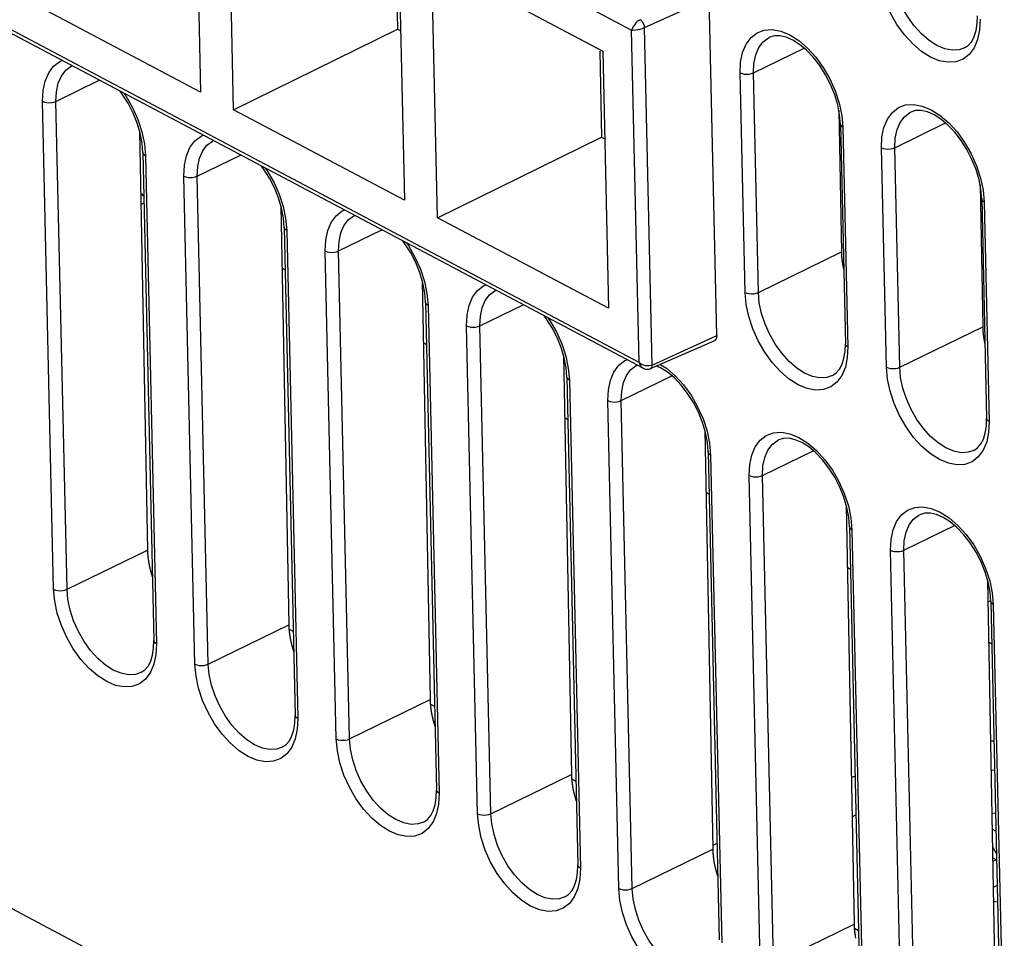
# Model space of a CAD drawing. Extents: x -840 to -217, y -121 to 557.
# Tile 73 of 145: x -384 to -363, y 387 to 406. Entities that reach past the tile are written whole.
import ezdxf

# ---------------------------------------------------------------- set-up
doc = ezdxf.new("R2010")
doc.units = 0
doc.header["$LTSCALE"] = 23.1
doc.layers.add('R912005577_AM_0', color=7, linetype='CONTINUOUS')

msp = doc.modelspace()

# ---------------------------------------------------------------- linework, layer by layer
at = {"layer": 'R912005577_AM_0', "color": 7}
for p, q in [((-406.263, 424.461), (-371.13, 405.862)), ((-370.971, 398.82), (-406.104, 417.418)), ((-370.884, 398.697), (-406.085, 417.331)), ((-380.385, 409.991), (-380.263, 404.544)), ((-379.563, 404.174), (-379.686, 409.621)), ((-376.122, 407.702), (-376.088, 405.882)), ((-376.064, 407.703), (-375.941, 402.257)), ((-375.365, 407.333), (-371.742, 405.416)), ((-375.241, 401.886), (-375.365, 407.333)), ((-380.263, 404.544), (-383.884, 406.461)), ((-370.854, 405.913), (-369.487, 406.537)), ((-369.326, 399.386), (-369.487, 406.537)), ((-363.804, 405.997), (-363.798, 406.16)), ((-363.745, 406.093), (-363.756, 405.864)), ((-379.563, 404.174), (-376.088, 405.882)), ((-376.088, 405.882), (-376.022, 405.847)), ((-370.971, 398.82), (-371.13, 405.862)), ((-370.692, 398.762), (-370.854, 405.913)), ((-363.756, 405.864), (-363.798, 405.663)), ((-371.8, 405.415), (-371.766, 403.594)), ((-371.742, 405.416), (-371.62, 399.969)), ((-368.547, 404.954), (-367.474, 405.478)), ((-364.073, 405.483), (-363.991, 405.539)), ((-383.327, 404.35), (-382.41, 404.798)), ((-368.724, 400.302), (-368.829, 404.954)), ((-368.442, 400.301), (-368.547, 404.954)), ((-383.376, 394.012), (-383.609, 404.351)), ((-383.093, 394.012), (-383.327, 404.35)), ((-375.941, 402.257), (-379.563, 404.174)), ((-366.721, 404.067), (-366.762, 404.276)), ((-366.74, 404.166), (-366.684, 401.16)), ((-366.728, 404.309), (-366.675, 404.054)), ((-366.705, 403.869), (-366.721, 404.067)), ((-366.675, 404.054), (-366.652, 403.802)), ((-366.705, 403.869), (-366.6, 399.216)), ((-366.652, 403.802), (-366.547, 399.149)), ((-365.552, 403.369), (-364.479, 403.893)), ((-381.555, 403.719), (-381.388, 394.844)), ((-381.501, 403.463), (-381.541, 403.673)), ((-381.508, 403.705), (-381.454, 403.451)), ((-375.241, 401.886), (-371.766, 403.594)), ((-371.766, 403.594), (-371.7, 403.559)), ((-381.485, 403.265), (-381.501, 403.463)), ((-381.454, 403.451), (-381.431, 403.198)), ((-365.73, 398.717), (-365.835, 403.369)), ((-365.447, 398.716), (-365.552, 403.369)), ((-381.485, 403.265), (-381.251, 392.926)), ((-381.431, 403.198), (-381.198, 392.859)), ((-380.332, 402.765), (-379.415, 403.213)), ((-380.381, 392.427), (-380.615, 402.766)), ((-380.099, 392.426), (-380.332, 402.765)), ((-363.727, 402.481), (-363.767, 402.691)), ((-363.734, 402.724), (-363.68, 402.469)), ((-363.746, 402.58), (-363.689, 399.575)), ((-363.711, 402.283), (-363.727, 402.481)), ((-381.465, 402.366), (-381.53, 402.401)), ((-381.53, 402.401), (-381.465, 402.366)), ((-381.465, 402.366), (-381.53, 402.401)), ((-381.464, 402.339), (-381.53, 402.374)), ((-363.711, 402.283), (-363.606, 397.631)), ((-363.68, 402.469), (-363.657, 402.216)), ((-381.526, 402.166), (-381.461, 402.197)), ((-378.56, 402.134), (-378.393, 393.259)), ((-378.507, 401.878), (-378.547, 402.088)), ((-378.514, 402.12), (-378.46, 401.865)), ((-363.657, 402.216), (-363.552, 397.564)), ((-378.49, 401.68), (-378.507, 401.878)), ((-378.46, 401.865), (-378.437, 401.613)), ((-371.62, 399.969), (-375.241, 401.886)), ((-378.49, 401.68), (-378.257, 391.341)), ((-378.437, 401.613), (-378.203, 391.274)), ((-377.338, 401.18), (-376.421, 401.628)), ((-377.387, 390.842), (-377.62, 401.181)), ((-377.104, 390.841), (-377.338, 401.18)), ((-368.442, 400.301), (-366.684, 401.16)), ((-378.47, 400.781), (-378.536, 400.816)), ((-378.536, 400.816), (-378.47, 400.781)), ((-378.47, 400.781), (-378.536, 400.816)), ((-375.566, 400.548), (-375.399, 391.674)), ((-375.512, 400.293), (-375.552, 400.502)), ((-375.519, 400.535), (-375.465, 400.28)), ((-375.496, 400.095), (-375.512, 400.293)), ((-375.465, 400.28), (-375.442, 400.028)), ((-375.496, 400.095), (-375.263, 389.756)), ((-375.442, 400.028), (-375.209, 389.689)), ((-374.343, 399.595), (-373.426, 400.042)), ((-374.392, 389.256), (-374.626, 399.595)), ((-374.11, 389.256), (-374.343, 399.595)), ((-365.447, 398.716), (-363.689, 399.575)), ((-370.692, 398.762), (-369.326, 399.386)), ((-375.476, 399.196), (-375.541, 399.231)), ((-375.541, 399.231), (-375.476, 399.196)), ((-375.476, 399.196), (-375.541, 399.231)), ((-370.727, 398.688), (-369.377, 399.277)), ((-366.606, 399.053), (-366.6, 399.216)), ((-366.547, 399.149), (-366.558, 398.92)), ((-372.572, 398.963), (-372.404, 390.089)), ((-372.525, 398.95), (-372.471, 398.695)), ((-372.518, 398.707), (-372.558, 398.917)), ((-370.945, 398.798), (-370.971, 398.82)), ((-370.695, 398.734), (-370.692, 398.762)), ((-370.521, 398.778), (-370.388, 398.694)), ((-366.558, 398.92), (-366.6, 398.719)), ((-372.501, 398.509), (-372.518, 398.707)), ((-372.471, 398.695), (-372.448, 398.442)), ((-371.349, 398.01), (-370.276, 398.533)), ((-370.388, 398.694), (-370.203, 398.535)), ((-366.875, 398.539), (-366.793, 398.595)), ((-372.501, 398.509), (-372.268, 388.171)), ((-372.448, 398.442), (-372.215, 388.104)), ((-371.398, 387.671), (-371.631, 398.01)), ((-371.115, 387.671), (-371.349, 398.01)), ((-372.481, 397.611), (-372.547, 397.645)), ((-372.547, 397.645), (-372.481, 397.611)), ((-372.481, 397.611), (-372.547, 397.645)), ((-363.611, 397.467), (-363.606, 397.631)), ((-363.552, 397.564), (-363.563, 397.335)), ((-369.577, 397.378), (-369.41, 388.503)), ((-369.523, 397.122), (-369.563, 397.332)), ((-369.53, 397.365), (-369.476, 397.11)), ((-363.563, 397.335), (-363.605, 397.134)), ((-369.507, 396.924), (-369.523, 397.122)), ((-369.476, 397.11), (-369.454, 396.857)), ((-369.507, 396.924), (-369.274, 386.585)), ((-369.454, 396.857), (-369.22, 386.518)), ((-368.354, 396.424), (-367.281, 396.948)), ((-363.88, 396.954), (-363.799, 397.01)), ((-368.404, 386.086), (-368.637, 396.425)), ((-368.121, 386.086), (-368.354, 396.424)), ((-369.487, 396.025), (-369.552, 396.06)), ((-369.552, 396.06), (-369.487, 396.026)), ((-369.487, 396.026), (-369.552, 396.06)), ((-366.583, 395.793), (-366.416, 386.918)), ((-366.529, 395.537), (-366.569, 395.747)), ((-366.536, 395.779), (-366.482, 395.524)), ((-366.513, 395.339), (-366.529, 395.537)), ((-366.482, 395.524), (-366.459, 395.272)), ((-366.513, 395.339), (-366.279, 385)), ((-366.459, 395.272), (-366.226, 384.933)), ((-365.36, 394.839), (-364.287, 395.363)), ((-383.093, 394.012), (-381.388, 394.844)), ((-365.409, 384.501), (-365.642, 394.84)), ((-365.126, 384.5), (-365.36, 394.839)), ((-366.492, 394.44), (-366.558, 394.475)), ((-366.558, 394.475), (-366.492, 394.44)), ((-366.492, 394.44), (-366.558, 394.475)), ((-363.588, 394.208), (-363.421, 385.333)), ((-363.534, 393.952), (-363.575, 394.162)), ((-363.541, 394.194), (-363.488, 393.939)), ((-363.518, 393.754), (-363.534, 393.952)), ((-363.488, 393.939), (-363.465, 393.687)), ((-363.524, 393.766), (-363.579, 393.739)), ((-363.518, 393.754), (-363.285, 383.415)), ((-363.465, 393.687), (-363.231, 383.348)), ((-380.099, 392.426), (-378.393, 393.259)), ((-378.385, 393.165), (-378.297, 393.119)), ((-381.257, 392.763), (-381.251, 392.926)), ((-363.498, 392.855), (-363.563, 392.89)), ((-363.563, 392.89), (-363.498, 392.855)), ((-363.498, 392.855), (-363.563, 392.89)), ((-381.198, 392.859), (-381.209, 392.63)), ((-381.209, 392.63), (-381.251, 392.429)), ((-381.526, 392.249), (-381.444, 392.305)), ((-377.104, 390.841), (-375.399, 391.674)), ((-375.391, 391.58), (-375.303, 391.533)), ((-378.262, 391.178), (-378.257, 391.341)), ((-378.203, 391.274), (-378.214, 391.045)), ((-378.214, 391.045), (-378.257, 390.844)), ((-363.451, 390.796), (-363.524, 390.791)), ((-378.532, 390.664), (-378.45, 390.72)), ((-363.512, 390.181), (-363.438, 390.186)), ((-374.11, 389.256), (-372.404, 390.089)), ((-372.396, 389.995), (-372.308, 389.948)), ((-366.393, 390.055), (-366.474, 390.016)), ((-375.268, 389.592), (-375.263, 389.756)), ((-375.209, 389.689), (-375.22, 389.46)), ((-375.22, 389.46), (-375.262, 389.259)), ((-375.537, 389.079), (-375.455, 389.134)), ((-366.458, 389.192), (-366.375, 389.233)), ((-363.495, 389.264), (-363.417, 389.277)), ((-363.408, 388.884), (-363.489, 388.926)), ((-371.115, 387.671), (-369.41, 388.503)), ((-369.32, 388.626), (-369.411, 388.581)), ((-363.398, 388.417), (-363.482, 388.564)), ((-363.477, 388.324), (-363.396, 388.281)), ((-372.274, 388.007), (-372.268, 388.171)), ((-372.215, 388.104), (-372.225, 387.874)), ((-363.396, 388.281), (-363.476, 388.242)), ((-372.225, 387.874), (-372.268, 387.673)), ((-363.382, 387.734), (-363.466, 387.693)), ((-372.543, 387.494), (-372.461, 387.549)), ((-384.264, 387.247), (-372.662, 381.105)), ((-363.46, 387.404), (-363.375, 387.391)), ((-368.121, 386.086), (-366.416, 386.918)), ((-366.319, 386.778), (-366.407, 386.824))]:
    msp.add_line(p, q, dxfattribs=at)
for points in [[(-363.798, 405.663), (-363.873, 405.487), (-363.976, 405.346), (-364.106, 405.246), (-364.258, 405.189), (-364.427, 405.178), (-364.609, 405.211), (-364.798, 405.289), (-364.988, 405.409), (-365.173, 405.568), (-365.348, 405.76), (-365.507, 405.981), (-365.646, 406.222), (-365.76, 406.478), (-365.846, 406.739), (-365.9, 406.994), (-365.923, 407.246)], [(-364.073, 405.483), (-364.187, 405.445), (-364.336, 405.435), (-364.495, 405.466), (-364.66, 405.535), (-364.826, 405.641), (-364.987, 405.78), (-365.14, 405.949), (-365.279, 406.142), (-365.4, 406.352), (-365.499, 406.575), (-365.573, 406.803), (-365.621, 407.029), (-365.64, 407.246)], [(-370.949, 406.081), (-370.979, 406.063), (-371.008, 406.039), (-371.037, 406.012), (-371.062, 405.982), (-371.085, 405.951), (-371.104, 405.919), (-371.119, 405.89), (-371.13, 405.862)], [(-370.854, 405.913), (-370.858, 405.946), (-370.868, 405.979), (-370.883, 406.011), (-370.903, 406.04), (-370.925, 406.064), (-370.949, 406.081)], [(-371.13, 405.862), (-371.093, 405.862), (-371.049, 405.865), (-370.999, 405.871), (-370.947, 405.882), (-370.898, 405.896), (-370.854, 405.913)], [(-368.829, 404.954), (-368.819, 405.184), (-368.776, 405.385), (-368.702, 405.561), (-368.598, 405.702), (-368.468, 405.802), (-368.317, 405.859), (-368.147, 405.87), (-367.965, 405.837), (-367.776, 405.758)], [(-363.991, 405.539), (-363.922, 405.62), (-363.867, 405.724), (-363.827, 405.85), (-363.804, 405.997)], [(-368.547, 404.954), (-368.537, 405.156), (-368.499, 405.336), (-368.433, 405.489), (-368.341, 405.611), (-368.227, 405.698), (-368.208, 405.708)], [(-366.762, 404.276), (-366.825, 404.492), (-366.912, 404.707), (-367.018, 404.914), (-367.141, 405.108), (-367.277, 405.283), (-367.421, 405.434), (-367.568, 405.556), (-367.714, 405.649), (-367.854, 405.71), (-367.985, 405.74), (-368.104, 405.739), (-368.208, 405.708)], [(-367.776, 405.758), (-367.587, 405.639), (-367.401, 405.48), (-367.226, 405.288), (-367.067, 405.067), (-366.928, 404.826), (-366.814, 404.57), (-366.728, 404.309)], [(-383.609, 404.351), (-383.598, 404.58), (-383.556, 404.781), (-383.481, 404.957), (-383.378, 405.099), (-383.248, 405.198), (-383.2, 405.216)], [(-383.327, 404.35), (-383.317, 404.552), (-383.278, 404.733), (-383.212, 404.886), (-383.121, 405.008), (-383.007, 405.094), (-382.988, 405.104)], [(-368.829, 404.954), (-368.789, 404.938), (-368.742, 404.928), (-368.69, 404.924), (-368.638, 404.928), (-368.589, 404.938), (-368.547, 404.954)], [(-381.541, 403.673), (-381.605, 403.888), (-381.691, 404.103), (-381.798, 404.311), (-381.921, 404.505), (-381.966, 404.563)], [(-381.889, 404.523), (-381.847, 404.464), (-381.708, 404.222), (-381.594, 403.967), (-381.508, 403.705)], [(-383.609, 404.351), (-383.569, 404.335), (-383.521, 404.324), (-383.47, 404.321), (-383.418, 404.324), (-383.369, 404.334), (-383.327, 404.35)], [(-365.835, 403.369), (-365.824, 403.598), (-365.782, 403.799), (-365.707, 403.975), (-365.604, 404.117), (-365.474, 404.217), (-365.322, 404.274), (-365.152, 404.285), (-364.971, 404.252), (-364.782, 404.173)], [(-363.767, 402.691), (-363.831, 402.907), (-363.917, 403.122), (-364.024, 403.329), (-364.147, 403.523), (-364.282, 403.698), (-364.427, 403.849), (-364.574, 403.971), (-364.72, 404.064), (-364.859, 404.125), (-364.99, 404.155), (-365.11, 404.154), (-365.214, 404.122)], [(-364.782, 404.173), (-364.592, 404.054), (-364.407, 403.895), (-364.232, 403.703), (-364.073, 403.482), (-363.934, 403.241), (-363.82, 402.985), (-363.734, 402.724)], [(-365.552, 403.369), (-365.543, 403.57), (-365.504, 403.751), (-365.438, 403.904), (-365.347, 404.026), (-365.233, 404.113), (-365.214, 404.122)], [(-366.652, 403.802), (-366.682, 403.823), (-366.7, 403.847), (-366.705, 403.869)], [(-380.615, 402.766), (-380.604, 402.995), (-380.562, 403.196), (-380.487, 403.372), (-380.383, 403.514), (-380.253, 403.613), (-380.206, 403.631)], [(-380.332, 402.765), (-380.322, 402.967), (-380.284, 403.147), (-380.218, 403.301), (-380.127, 403.423), (-380.013, 403.509), (-379.994, 403.519)], [(-365.835, 403.369), (-365.795, 403.353), (-365.747, 403.343), (-365.696, 403.339), (-365.644, 403.343), (-365.595, 403.353), (-365.552, 403.369)], [(-381.431, 403.198), (-381.462, 403.219), (-381.48, 403.244), (-381.485, 403.265)], [(-378.547, 402.088), (-378.611, 402.303), (-378.697, 402.518), (-378.803, 402.726), (-378.926, 402.92), (-378.972, 402.978)], [(-378.895, 402.937), (-378.852, 402.878), (-378.713, 402.637), (-378.6, 402.381), (-378.514, 402.12)], [(-380.615, 402.766), (-380.574, 402.75), (-380.527, 402.739), (-380.476, 402.736), (-380.424, 402.739), (-380.375, 402.749), (-380.332, 402.765)], [(-363.657, 402.216), (-363.688, 402.237), (-363.706, 402.262), (-363.711, 402.283)], [(-377.62, 401.181), (-377.609, 401.41), (-377.567, 401.611), (-377.492, 401.787), (-377.389, 401.928), (-377.259, 402.028), (-377.211, 402.046)], [(-377.338, 401.18), (-377.328, 401.382), (-377.289, 401.562), (-377.224, 401.716), (-377.132, 401.837), (-377.018, 401.924), (-376.999, 401.934)], [(-378.437, 401.613), (-378.467, 401.634), (-378.485, 401.658), (-378.49, 401.68)], [(-375.552, 400.502), (-375.616, 400.718), (-375.703, 400.933), (-375.809, 401.14), (-375.932, 401.334), (-375.977, 401.393)], [(-375.901, 401.352), (-375.858, 401.293), (-375.719, 401.052), (-375.605, 400.796), (-375.519, 400.535)], [(-377.62, 401.181), (-377.58, 401.164), (-377.533, 401.154), (-377.481, 401.151), (-377.429, 401.154), (-377.38, 401.164), (-377.338, 401.18)], [(-374.626, 399.595), (-374.615, 399.824), (-374.573, 400.026), (-374.498, 400.201), (-374.394, 400.343), (-374.264, 400.443), (-374.217, 400.461)], [(-374.343, 399.595), (-374.333, 399.797), (-374.295, 399.977), (-374.229, 400.13), (-374.138, 400.252), (-374.024, 400.339), (-374.005, 400.348)], [(-368.724, 400.302), (-368.684, 400.286), (-368.637, 400.276), (-368.585, 400.272), (-368.533, 400.275), (-368.484, 400.285), (-368.442, 400.301)], [(-366.6, 398.719), (-366.675, 398.543), (-366.778, 398.401), (-366.908, 398.302), (-367.06, 398.244), (-367.229, 398.233), (-367.411, 398.266), (-367.6, 398.345), (-367.79, 398.465), (-367.975, 398.624), (-368.15, 398.816), (-368.309, 399.036), (-368.448, 399.278), (-368.562, 399.533), (-368.648, 399.795), (-368.702, 400.049), (-368.724, 400.302)], [(-366.875, 398.539), (-366.989, 398.5), (-367.138, 398.491), (-367.297, 398.522), (-367.462, 398.591), (-367.628, 398.697), (-367.789, 398.836), (-367.942, 399.005), (-368.081, 399.197), (-368.201, 399.408), (-368.301, 399.631), (-368.375, 399.858), (-368.423, 400.084), (-368.442, 400.301)], [(-375.442, 400.028), (-375.473, 400.049), (-375.491, 400.073), (-375.496, 400.095)], [(-372.558, 398.917), (-372.622, 399.133), (-372.708, 399.348), (-372.814, 399.555), (-372.937, 399.749), (-372.983, 399.807)], [(-372.906, 399.767), (-372.864, 399.708), (-372.724, 399.467), (-372.611, 399.211), (-372.525, 398.95)], [(-374.626, 399.595), (-374.586, 399.579), (-374.538, 399.569), (-374.487, 399.565), (-374.435, 399.569), (-374.386, 399.579), (-374.343, 399.595)], [(-369.326, 399.386), (-369.33, 399.343), (-369.342, 399.309), (-369.363, 399.285), (-369.377, 399.277)], [(-366.547, 399.149), (-366.577, 399.17), (-366.595, 399.195), (-366.6, 399.216)], [(-366.793, 398.595), (-366.724, 398.676), (-366.669, 398.78), (-366.629, 398.906), (-366.606, 399.053)], [(-371.631, 398.01), (-371.621, 398.239), (-371.578, 398.44), (-371.503, 398.616), (-371.4, 398.758)], [(-371.4, 398.758), (-371.27, 398.858), (-371.222, 398.876)], [(-371.349, 398.01), (-371.339, 398.211), (-371.301, 398.392), (-371.235, 398.545), (-371.143, 398.667), (-371.029, 398.753), (-371.01, 398.763)], [(-370.971, 398.82), (-370.959, 398.787), (-370.944, 398.756), (-370.923, 398.728), (-370.898, 398.705), (-370.884, 398.697)], [(-370.692, 398.762), (-370.722, 398.752), (-370.758, 398.746), (-370.797, 398.745), (-370.838, 398.75), (-370.878, 398.762), (-370.915, 398.778), (-370.945, 398.798)], [(-370.727, 398.688), (-370.718, 398.693), (-370.703, 398.71), (-370.695, 398.734)], [(-370.223, 398.489), (-370.37, 398.612), (-370.516, 398.704), (-370.602, 398.742)], [(-370.884, 398.697), (-370.867, 398.689), (-370.832, 398.678), (-370.798, 398.674), (-370.765, 398.677), (-370.735, 398.685), (-370.727, 398.688)], [(-370.203, 398.535), (-370.028, 398.343), (-369.869, 398.123), (-369.73, 397.881), (-369.616, 397.626), (-369.53, 397.365)], [(-365.73, 398.717), (-365.69, 398.701), (-365.642, 398.69), (-365.591, 398.687), (-365.539, 398.69), (-365.49, 398.7), (-365.447, 398.716)], [(-363.605, 397.134), (-363.68, 396.958), (-363.784, 396.816), (-363.914, 396.716), (-364.065, 396.659), (-364.235, 396.648), (-364.417, 396.681), (-364.605, 396.76), (-364.795, 396.88), (-364.98, 397.039), (-365.155, 397.231), (-365.314, 397.451), (-365.454, 397.693), (-365.567, 397.948), (-365.653, 398.209), (-365.707, 398.464), (-365.73, 398.717)], [(-363.88, 396.954), (-363.995, 396.915), (-364.143, 396.906), (-364.302, 396.936), (-364.467, 397.006), (-364.633, 397.112), (-364.795, 397.251), (-364.947, 397.419), (-365.086, 397.612), (-365.207, 397.823), (-365.306, 398.046), (-365.381, 398.273), (-365.428, 398.499), (-365.447, 398.716)], [(-372.448, 398.442), (-372.478, 398.464), (-372.496, 398.488), (-372.501, 398.509)], [(-369.563, 397.332), (-369.627, 397.548), (-369.714, 397.762), (-369.82, 397.97), (-369.943, 398.164), (-370.079, 398.339), (-370.223, 398.489)], [(-371.631, 398.01), (-371.591, 397.994), (-371.544, 397.984), (-371.492, 397.98), (-371.44, 397.983), (-371.391, 397.994), (-371.349, 398.01)], [(-363.799, 397.01), (-363.729, 397.091), (-363.675, 397.195), (-363.635, 397.32), (-363.611, 397.467)], [(-363.552, 397.564), (-363.582, 397.585), (-363.601, 397.609), (-363.606, 397.631)], [(-368.637, 396.425), (-368.626, 396.654), (-368.584, 396.855), (-368.509, 397.031), (-368.405, 397.173), (-368.276, 397.272), (-368.124, 397.33), (-367.954, 397.341), (-367.773, 397.308), (-367.584, 397.229)], [(-368.354, 396.424), (-368.345, 396.626), (-368.306, 396.806), (-368.24, 396.96), (-368.149, 397.082), (-368.035, 397.168), (-368.016, 397.178)], [(-366.569, 395.747), (-366.633, 395.962), (-366.719, 396.177), (-366.825, 396.385), (-366.949, 396.579), (-367.084, 396.754), (-367.228, 396.904), (-367.375, 397.027), (-367.522, 397.119), (-367.661, 397.18), (-367.792, 397.211), (-367.912, 397.21), (-368.016, 397.178)], [(-367.584, 397.229), (-367.394, 397.109), (-367.209, 396.95), (-367.034, 396.758), (-366.875, 396.538), (-366.736, 396.296), (-366.622, 396.041), (-366.536, 395.779)], [(-369.454, 396.857), (-369.484, 396.878), (-369.502, 396.903), (-369.507, 396.924)], [(-368.637, 396.425), (-368.597, 396.409), (-368.549, 396.398), (-368.498, 396.395), (-368.446, 396.398), (-368.397, 396.408), (-368.354, 396.424)], [(-365.642, 394.84), (-365.632, 395.069), (-365.589, 395.27), (-365.515, 395.446), (-365.411, 395.588), (-365.281, 395.687), (-365.13, 395.744), (-364.96, 395.756), (-364.778, 395.722), (-364.589, 395.644)], [(-365.36, 394.839), (-365.35, 395.041), (-365.312, 395.221), (-365.246, 395.375), (-365.154, 395.496), (-365.04, 395.583), (-365.021, 395.593)], [(-363.575, 394.162), (-363.639, 394.377), (-363.725, 394.592), (-363.831, 394.8), (-363.954, 394.994), (-364.09, 395.168), (-364.234, 395.319), (-364.381, 395.441), (-364.527, 395.534), (-364.667, 395.595), (-364.798, 395.625), (-364.917, 395.625), (-365.021, 395.593)], [(-364.589, 395.644), (-364.4, 395.524), (-364.214, 395.365), (-364.039, 395.173), (-363.88, 394.952), (-363.741, 394.711), (-363.627, 394.455), (-363.541, 394.194)], [(-366.459, 395.272), (-366.489, 395.293), (-366.508, 395.318), (-366.513, 395.339)], [(-365.642, 394.84), (-365.602, 394.823), (-365.555, 394.813), (-365.503, 394.81), (-365.451, 394.813), (-365.402, 394.823), (-365.36, 394.839)], [(-383.376, 394.012), (-383.335, 393.996), (-383.288, 393.986), (-383.237, 393.982), (-383.185, 393.985), (-383.136, 393.996), (-383.093, 394.012)], [(-381.251, 392.429), (-381.326, 392.253), (-381.429, 392.111), (-381.559, 392.012), (-381.711, 391.955), (-381.88, 391.943), (-382.062, 391.977), (-382.251, 392.055), (-382.441, 392.175), (-382.626, 392.334), (-382.801, 392.526), (-382.96, 392.747), (-383.099, 392.988), (-383.213, 393.243), (-383.299, 393.505), (-383.353, 393.76), (-383.376, 394.012)], [(-381.526, 392.249), (-381.64, 392.21), (-381.789, 392.201), (-381.948, 392.232), (-382.113, 392.301), (-382.279, 392.407), (-382.441, 392.546), (-382.593, 392.715), (-382.732, 392.907), (-382.853, 393.118), (-382.952, 393.341), (-383.026, 393.569), (-383.074, 393.794), (-383.093, 394.012)], [(-363.465, 393.687), (-363.495, 393.708), (-363.513, 393.732), (-363.518, 393.754)], [(-381.198, 392.859), (-381.228, 392.88), (-381.246, 392.905), (-381.251, 392.926)], [(-381.444, 392.305), (-381.375, 392.386), (-381.32, 392.49), (-381.28, 392.616), (-381.257, 392.763)], [(-380.381, 392.427), (-380.341, 392.411), (-380.294, 392.4), (-380.242, 392.397), (-380.19, 392.4), (-380.141, 392.41), (-380.099, 392.426)], [(-378.257, 390.844), (-378.331, 390.668), (-378.435, 390.526), (-378.565, 390.427), (-378.716, 390.369), (-378.886, 390.358), (-379.068, 390.391), (-379.257, 390.47), (-379.446, 390.59), (-379.631, 390.749), (-379.807, 390.941), (-379.966, 391.161), (-380.105, 391.403), (-380.219, 391.658), (-380.305, 391.92), (-380.358, 392.174), (-380.381, 392.427)], [(-378.532, 390.664), (-378.646, 390.625), (-378.794, 390.616), (-378.954, 390.647), (-379.119, 390.716), (-379.285, 390.822), (-379.446, 390.961), (-379.599, 391.13), (-379.737, 391.322), (-379.858, 391.533), (-379.957, 391.756), (-380.032, 391.983), (-380.079, 392.209), (-380.099, 392.426)], [(-378.203, 391.274), (-378.234, 391.295), (-378.252, 391.32), (-378.257, 391.341)], [(-378.45, 390.72), (-378.381, 390.801), (-378.326, 390.905), (-378.286, 391.031), (-378.262, 391.178)], [(-377.387, 390.842), (-377.347, 390.825), (-377.299, 390.815), (-377.248, 390.812), (-377.196, 390.815), (-377.147, 390.825), (-377.104, 390.841)], [(-375.262, 389.259), (-375.337, 389.083), (-375.441, 388.941), (-375.57, 388.841), (-375.722, 388.784), (-375.892, 388.773), (-376.073, 388.806), (-376.262, 388.885), (-376.452, 389.004), (-376.637, 389.164), (-376.812, 389.356), (-376.971, 389.576), (-377.11, 389.817), (-377.224, 390.073), (-377.31, 390.334), (-377.364, 390.589), (-377.387, 390.842)], [(-375.537, 389.079), (-375.651, 389.04), (-375.8, 389.031), (-375.959, 389.061), (-376.124, 389.131), (-376.29, 389.236), (-376.452, 389.376), (-376.604, 389.544), (-376.743, 389.737), (-376.864, 389.948), (-376.963, 390.17), (-377.037, 390.398), (-377.085, 390.624), (-377.104, 390.841)], [(-375.209, 389.689), (-375.239, 389.71), (-375.257, 389.734), (-375.263, 389.756)], [(-375.455, 389.134), (-375.386, 389.216), (-375.331, 389.32), (-375.292, 389.445), (-375.268, 389.592)], [(-374.392, 389.256), (-374.352, 389.24), (-374.305, 389.23), (-374.253, 389.226), (-374.201, 389.23), (-374.152, 389.24), (-374.11, 389.256)], [(-372.268, 387.673), (-372.343, 387.497), (-372.446, 387.356), (-372.576, 387.256), (-372.727, 387.199), (-372.897, 387.188), (-373.079, 387.221), (-373.268, 387.3), (-373.458, 387.419), (-373.643, 387.578), (-373.818, 387.77), (-373.977, 387.991), (-374.116, 388.232), (-374.23, 388.488), (-374.316, 388.749), (-374.369, 389.004), (-374.392, 389.256)], [(-372.543, 387.494), (-372.657, 387.455), (-372.806, 387.446), (-372.965, 387.476), (-373.13, 387.545), (-373.296, 387.651), (-373.457, 387.791), (-373.61, 387.959), (-373.749, 388.152), (-373.869, 388.363), (-373.969, 388.585), (-374.043, 388.813), (-374.091, 389.039), (-374.11, 389.256)], [(-372.215, 388.104), (-372.245, 388.125), (-372.263, 388.149), (-372.268, 388.171)], [(-372.461, 387.549), (-372.392, 387.631), (-372.337, 387.735), (-372.297, 387.86), (-372.274, 388.007)], [(-371.398, 387.671), (-371.358, 387.655), (-371.31, 387.645), (-371.259, 387.641), (-371.207, 387.645), (-371.158, 387.655), (-371.115, 387.671)], [(-369.273, 386.088), (-369.348, 385.912), (-369.452, 385.771), (-369.582, 385.671), (-369.733, 385.614), (-369.903, 385.603), (-370.085, 385.636), (-370.273, 385.714), (-370.463, 385.834), (-370.648, 385.993), (-370.823, 386.185), (-370.982, 386.406), (-371.122, 386.647), (-371.235, 386.903), (-371.321, 387.164), (-371.375, 387.419), (-371.398, 387.671)], [(-369.548, 385.908), (-369.663, 385.87), (-369.811, 385.86), (-369.97, 385.891), (-370.135, 385.96), (-370.301, 386.066), (-370.463, 386.205), (-370.615, 386.374), (-370.754, 386.567), (-370.875, 386.777), (-370.974, 387), (-371.049, 387.228), (-371.096, 387.454), (-371.115, 387.671)]]:
    msp.add_lwpolyline(points, dxfattribs=at)
for points in [[(-366.684, 401.16, 0), (-366.684, 401.157, 0), (-366.684, 401.155, 0), (-366.684, 401.152, 0), (-366.683, 401.149, 0), (-366.683, 401.146, 0), (-366.683, 401.144, 0), (-366.683, 401.141, 0), (-366.683, 401.138, 0), (-366.683, 401.136, 0), (-366.683, 401.133, 0), (-366.683, 401.13, 0), (-366.683, 401.128, 0), (-366.683, 401.125, 0), (-366.683, 401.122, 0), (-366.682, 401.119, 0), (-366.682, 401.117, 0), (-366.682, 401.114, 0), (-366.682, 401.111, 0), (-366.682, 401.108, 0), (-366.682, 401.106, 0), (-366.682, 401.103, 0), (-366.681, 401.1, 0), (-366.681, 401.098, 0), (-366.681, 401.095, 0), (-366.681, 401.092, 0), (-366.681, 401.089, 0), (-366.681, 401.087, 0), (-366.68, 401.084, 0), (-366.68, 401.081, 0), (-366.68, 401.078, 0), (-366.68, 401.076, 0), (-366.68, 401.073, 0), (-366.68, 401.07, 0), (-366.679, 401.067, 0), (-366.679, 401.065, 0), (-366.679, 401.062, 0), (-366.679, 401.059, 0), (-366.678, 401.056, 0), (-366.678, 401.054, 0), (-366.678, 401.051, 0), (-366.678, 401.048, 0), (-366.677, 401.045, 0), (-366.677, 401.042, 0), (-366.677, 401.04, 0), (-366.677, 401.037, 0), (-366.676, 401.034, 0), (-366.676, 401.031, 0), (-366.676, 401.029, 0), (-366.676, 401.026, 0), (-366.675, 401.023, 0), (-366.675, 401.02, 0), (-366.675, 401.017, 0), (-366.674, 401.015, 0), (-366.674, 401.012, 0), (-366.674, 401.009, 0), (-366.674, 401.006, 0), (-366.673, 401.003, 0), (-366.673, 401.001, 0), (-366.673, 400.998, 0), (-366.672, 400.995, 0), (-366.672, 400.992, 0), (-366.672, 400.989, 0), (-366.671, 400.987, 0), (-366.671, 400.984, 0), (-366.671, 400.981, 0), (-366.67, 400.978, 0), (-366.67, 400.975, 0), (-366.669, 400.972, 0), (-366.669, 400.97, 0), (-366.669, 400.967, 0), (-366.668, 400.964, 0), (-366.668, 400.961, 0), (-366.668, 400.958, 0), (-366.667, 400.956, 0), (-366.667, 400.953, 0), (-366.666, 400.95, 0), (-366.666, 400.947, 0), (-366.666, 400.944, 0), (-366.665, 400.941, 0), (-366.665, 400.939, 0), (-366.664, 400.936, 0), (-366.664, 400.933, 0), (-366.663, 400.93, 0), (-366.663, 400.927, 0), (-366.663, 400.924, 0), (-366.662, 400.922, 0), (-366.662, 400.919, 0), (-366.661, 400.916, 0), (-366.661, 400.913, 0), (-366.66, 400.91, 0), (-366.66, 400.907, 0), (-366.659, 400.904, 0), (-366.659, 400.902, 0), (-366.658, 400.899, 0), (-366.658, 400.896, 0), (-366.657, 400.893, 0), (-366.657, 400.89, 0), (-366.656, 400.887, 0), (-366.656, 400.884, 0), (-366.655, 400.882, 0), (-366.655, 400.879, 0), (-366.654, 400.876, 0), (-366.654, 400.873, 0), (-366.653, 400.87, 0), (-366.653, 400.867, 0), (-366.652, 400.864, 0), (-366.652, 400.861, 0), (-366.651, 400.859, 0), (-366.651, 400.856, 0), (-366.65, 400.853, 0), (-366.649, 400.85, 0), (-366.649, 400.847, 0), (-366.648, 400.844, 0), (-366.648, 400.841, 0), (-366.647, 400.838, 0), (-366.647, 400.836, 0), (-366.646, 400.833, 0), (-366.645, 400.83, 0), (-366.645, 400.827, 0), (-366.644, 400.824, 0), (-366.644, 400.821, 0), (-366.643, 400.818, 0), (-366.642, 400.815, 0), (-366.642, 400.813, 0), (-366.641, 400.81, 0), (-366.64, 400.807, 0), (-366.64, 400.804, 0), (-366.639, 400.801, 0)], [(-363.689, 399.575, 0), (-363.689, 399.572, 0), (-363.689, 399.569, 0), (-363.689, 399.567, 0), (-363.689, 399.564, 0), (-363.689, 399.561, 0), (-363.689, 399.559, 0), (-363.689, 399.556, 0), (-363.689, 399.553, 0), (-363.689, 399.55, 0), (-363.689, 399.548, 0), (-363.688, 399.545, 0), (-363.688, 399.542, 0), (-363.688, 399.54, 0), (-363.688, 399.537, 0), (-363.688, 399.534, 0), (-363.688, 399.531, 0), (-363.688, 399.529, 0), (-363.688, 399.526, 0), (-363.687, 399.523, 0), (-363.687, 399.521, 0), (-363.687, 399.518, 0), (-363.687, 399.515, 0), (-363.687, 399.512, 0), (-363.687, 399.51, 0), (-363.687, 399.507, 0), (-363.686, 399.504, 0), (-363.686, 399.501, 0), (-363.686, 399.499, 0), (-363.686, 399.496, 0), (-363.686, 399.493, 0), (-363.685, 399.49, 0), (-363.685, 399.488, 0), (-363.685, 399.485, 0), (-363.685, 399.482, 0), (-363.685, 399.479, 0), (-363.684, 399.477, 0), (-363.684, 399.474, 0), (-363.684, 399.471, 0), (-363.684, 399.468, 0), (-363.684, 399.466, 0), (-363.683, 399.463, 0), (-363.683, 399.46, 0), (-363.683, 399.457, 0), (-363.683, 399.454, 0), (-363.682, 399.452, 0), (-363.682, 399.449, 0), (-363.682, 399.446, 0), (-363.681, 399.443, 0), (-363.681, 399.441, 0), (-363.681, 399.438, 0), (-363.681, 399.435, 0), (-363.68, 399.432, 0), (-363.68, 399.429, 0), (-363.68, 399.427, 0), (-363.679, 399.424, 0), (-363.679, 399.421, 0), (-363.679, 399.418, 0), (-363.678, 399.415, 0), (-363.678, 399.413, 0), (-363.678, 399.41, 0), (-363.678, 399.407, 0), (-363.677, 399.404, 0), (-363.677, 399.401, 0), (-363.676, 399.399, 0), (-363.676, 399.396, 0), (-363.676, 399.393, 0), (-363.675, 399.39, 0), (-363.675, 399.387, 0), (-363.675, 399.384, 0), (-363.674, 399.382, 0), (-363.674, 399.379, 0), (-363.674, 399.376, 0), (-363.673, 399.373, 0), (-363.673, 399.37, 0), (-363.672, 399.368, 0), (-363.672, 399.365, 0), (-363.672, 399.362, 0), (-363.671, 399.359, 0), (-363.671, 399.356, 0), (-363.67, 399.353, 0), (-363.67, 399.351, 0), (-363.669, 399.348, 0), (-363.669, 399.345, 0), (-363.669, 399.342, 0), (-363.668, 399.339, 0), (-363.668, 399.336, 0), (-363.667, 399.333, 0), (-363.667, 399.331, 0), (-363.666, 399.328, 0), (-363.666, 399.325, 0), (-363.665, 399.322, 0), (-363.665, 399.319, 0), (-363.664, 399.316, 0), (-363.664, 399.313, 0), (-363.663, 399.311, 0), (-363.663, 399.308, 0), (-363.662, 399.305, 0), (-363.662, 399.302, 0), (-363.661, 399.299, 0), (-363.661, 399.296, 0), (-363.66, 399.293, 0), (-363.66, 399.291, 0), (-363.659, 399.288, 0), (-363.659, 399.285, 0), (-363.658, 399.282, 0), (-363.658, 399.279, 0), (-363.657, 399.276, 0), (-363.657, 399.273, 0), (-363.656, 399.271, 0), (-363.656, 399.268, 0), (-363.655, 399.265, 0), (-363.654, 399.262, 0), (-363.654, 399.259, 0), (-363.653, 399.256, 0), (-363.653, 399.253, 0), (-363.652, 399.25, 0), (-363.652, 399.248, 0), (-363.651, 399.245, 0), (-363.65, 399.242, 0), (-363.65, 399.239, 0), (-363.649, 399.236, 0), (-363.649, 399.233, 0), (-363.648, 399.23, 0), (-363.647, 399.227, 0), (-363.647, 399.224, 0), (-363.646, 399.222, 0), (-363.645, 399.219, 0), (-363.645, 399.216, 0)], [(-381.388, 394.844, 0), (-381.388, 394.84, 0), (-381.388, 394.836, 0), (-381.387, 394.832, 0), (-381.387, 394.827, 0), (-381.387, 394.823, 0), (-381.387, 394.819, 0), (-381.387, 394.815, 0), (-381.387, 394.81, 0), (-381.387, 394.806, 0), (-381.386, 394.802, 0), (-381.386, 394.798, 0), (-381.386, 394.793, 0), (-381.386, 394.789, 0), (-381.385, 394.785, 0), (-381.385, 394.781, 0), (-381.385, 394.776, 0), (-381.385, 394.772, 0), (-381.384, 394.768, 0), (-381.384, 394.763, 0), (-381.384, 394.759, 0), (-381.384, 394.755, 0), (-381.383, 394.75, 0), (-381.383, 394.746, 0), (-381.383, 394.742, 0), (-381.382, 394.738, 0), (-381.382, 394.733, 0), (-381.381, 394.729, 0), (-381.381, 394.724, 0), (-381.381, 394.72, 0), (-381.38, 394.716, 0), (-381.38, 394.711, 0), (-381.379, 394.707, 0), (-381.379, 394.703, 0), (-381.378, 394.698, 0), (-381.378, 394.694, 0), (-381.377, 394.69, 0), (-381.377, 394.685, 0), (-381.376, 394.681, 0), (-381.376, 394.676, 0), (-381.375, 394.672, 0), (-381.375, 394.668, 0), (-381.374, 394.663, 0), (-381.374, 394.659, 0), (-381.373, 394.654, 0), (-381.373, 394.65, 0), (-381.372, 394.645, 0), (-381.371, 394.641, 0), (-381.371, 394.637, 0), (-381.37, 394.632, 0), (-381.369, 394.628, 0), (-381.369, 394.623, 0), (-381.368, 394.619, 0), (-381.367, 394.614, 0), (-381.367, 394.61, 0), (-381.366, 394.606, 0), (-381.365, 394.601, 0), (-381.365, 394.597, 0), (-381.364, 394.592, 0), (-381.363, 394.588, 0), (-381.362, 394.583, 0), (-381.362, 394.579, 0), (-381.361, 394.574, 0), (-381.36, 394.57, 0), (-381.359, 394.565, 0), (-381.358, 394.561, 0), (-381.358, 394.556, 0), (-381.357, 394.552, 0), (-381.356, 394.547, 0), (-381.355, 394.543, 0), (-381.354, 394.538, 0), (-381.353, 394.534, 0), (-381.352, 394.529, 0), (-381.352, 394.525, 0), (-381.351, 394.52, 0), (-381.35, 394.516, 0), (-381.349, 394.511, 0), (-381.348, 394.507, 0), (-381.347, 394.502, 0), (-381.346, 394.498, 0), (-381.345, 394.493, 0), (-381.344, 394.489, 0), (-381.343, 394.484, 0), (-381.342, 394.48, 0), (-381.341, 394.475, 0), (-381.34, 394.471, 0), (-381.339, 394.466, 0), (-381.338, 394.462, 0), (-381.337, 394.457, 0), (-381.336, 394.453, 0), (-381.335, 394.448, 0), (-381.333, 394.443, 0), (-381.332, 394.439, 0), (-381.331, 394.434, 0), (-381.33, 394.43, 0), (-381.329, 394.425, 0), (-381.328, 394.421, 0), (-381.327, 394.416, 0), (-381.325, 394.412, 0), (-381.324, 394.407, 0), (-381.323, 394.403, 0), (-381.322, 394.398, 0), (-381.321, 394.394, 0), (-381.319, 394.389, 0), (-381.318, 394.384, 0), (-381.317, 394.38, 0), (-381.316, 394.375, 0), (-381.314, 394.371, 0), (-381.313, 394.366, 0), (-381.312, 394.362, 0), (-381.31, 394.357, 0), (-381.309, 394.353, 0), (-381.308, 394.348, 0), (-381.306, 394.343, 0), (-381.305, 394.339, 0), (-381.304, 394.334, 0), (-381.302, 394.33, 0), (-381.301, 394.325, 0), (-381.3, 394.321, 0), (-381.298, 394.316, 0), (-381.297, 394.312, 0), (-381.295, 394.307, 0), (-381.294, 394.303, 0), (-381.293, 394.298, 0), (-381.291, 394.293, 0), (-381.29, 394.289, 0), (-381.288, 394.284, 0), (-381.287, 394.28, 0), (-381.285, 394.275, 0)], [(-378.393, 393.259, 0), (-378.393, 393.255, 0), (-378.393, 393.251, 0), (-378.393, 393.246, 0), (-378.393, 393.242, 0), (-378.393, 393.238, 0), (-378.393, 393.234, 0), (-378.392, 393.23, 0), (-378.392, 393.225, 0), (-378.392, 393.221, 0), (-378.392, 393.217, 0), (-378.392, 393.213, 0), (-378.392, 393.208, 0), (-378.391, 393.204, 0), (-378.391, 393.2, 0), (-378.391, 393.195, 0), (-378.391, 393.191, 0), (-378.39, 393.187, 0), (-378.39, 393.183, 0), (-378.39, 393.178, 0), (-378.389, 393.174, 0), (-378.389, 393.17, 0), (-378.389, 393.165, 0), (-378.388, 393.161, 0), (-378.388, 393.157, 0), (-378.388, 393.152, 0), (-378.387, 393.148, 0), (-378.387, 393.144, 0), (-378.387, 393.139, 0), (-378.386, 393.135, 0), (-378.386, 393.131, 0), (-378.385, 393.126, 0), (-378.385, 393.122, 0), (-378.384, 393.117, 0), (-378.384, 393.113, 0), (-378.383, 393.109, 0), (-378.383, 393.104, 0), (-378.383, 393.1, 0), (-378.382, 393.096, 0), (-378.381, 393.091, 0), (-378.381, 393.087, 0), (-378.38, 393.082, 0), (-378.38, 393.078, 0), (-378.379, 393.074, 0), (-378.379, 393.069, 0), (-378.378, 393.065, 0), (-378.378, 393.06, 0), (-378.377, 393.056, 0), (-378.376, 393.051, 0), (-378.376, 393.047, 0), (-378.375, 393.043, 0), (-378.374, 393.038, 0), (-378.374, 393.034, 0), (-378.373, 393.029, 0), (-378.372, 393.025, 0), (-378.372, 393.02, 0), (-378.371, 393.016, 0), (-378.37, 393.011, 0), (-378.369, 393.007, 0), (-378.369, 393.002, 0), (-378.368, 392.998, 0), (-378.367, 392.994, 0), (-378.366, 392.989, 0), (-378.366, 392.985, 0), (-378.365, 392.98, 0), (-378.364, 392.976, 0), (-378.363, 392.971, 0), (-378.362, 392.967, 0), (-378.361, 392.962, 0), (-378.361, 392.958, 0), (-378.36, 392.953, 0), (-378.359, 392.949, 0), (-378.358, 392.944, 0), (-378.357, 392.94, 0), (-378.356, 392.935, 0), (-378.355, 392.931, 0), (-378.354, 392.926, 0), (-378.353, 392.922, 0), (-378.352, 392.917, 0), (-378.351, 392.913, 0), (-378.35, 392.908, 0), (-378.349, 392.904, 0), (-378.348, 392.899, 0), (-378.347, 392.894, 0), (-378.346, 392.89, 0), (-378.345, 392.885, 0), (-378.344, 392.881, 0), (-378.343, 392.876, 0), (-378.342, 392.872, 0), (-378.341, 392.867, 0), (-378.34, 392.863, 0), (-378.339, 392.858, 0), (-378.338, 392.854, 0), (-378.337, 392.849, 0), (-378.336, 392.845, 0), (-378.334, 392.84, 0), (-378.333, 392.836, 0), (-378.332, 392.831, 0), (-378.331, 392.826, 0), (-378.33, 392.822, 0), (-378.329, 392.817, 0), (-378.327, 392.813, 0), (-378.326, 392.808, 0), (-378.325, 392.804, 0), (-378.324, 392.799, 0), (-378.322, 392.795, 0), (-378.321, 392.79, 0), (-378.32, 392.786, 0), (-378.319, 392.781, 0), (-378.317, 392.776, 0), (-378.316, 392.772, 0), (-378.315, 392.767, 0), (-378.313, 392.763, 0), (-378.312, 392.758, 0), (-378.311, 392.754, 0), (-378.309, 392.749, 0), (-378.308, 392.745, 0), (-378.307, 392.74, 0), (-378.305, 392.736, 0), (-378.304, 392.731, 0), (-378.302, 392.726, 0), (-378.301, 392.722, 0), (-378.3, 392.717, 0), (-378.298, 392.713, 0), (-378.297, 392.708, 0), (-378.295, 392.704, 0), (-378.294, 392.699, 0), (-378.292, 392.695, 0), (-378.291, 392.69, 0)], [(-375.399, 391.674, 0), (-375.399, 391.67, 0), (-375.399, 391.665, 0), (-375.399, 391.661, 0), (-375.398, 391.657, 0), (-375.398, 391.653, 0), (-375.398, 391.649, 0), (-375.398, 391.644, 0), (-375.398, 391.64, 0), (-375.398, 391.636, 0), (-375.397, 391.632, 0), (-375.397, 391.627, 0), (-375.397, 391.623, 0), (-375.397, 391.619, 0), (-375.397, 391.614, 0), (-375.396, 391.61, 0), (-375.396, 391.606, 0), (-375.396, 391.602, 0), (-375.396, 391.597, 0), (-375.395, 391.593, 0), (-375.395, 391.589, 0), (-375.395, 391.584, 0), (-375.394, 391.58, 0), (-375.394, 391.576, 0), (-375.394, 391.571, 0), (-375.393, 391.567, 0), (-375.393, 391.563, 0), (-375.393, 391.558, 0), (-375.392, 391.554, 0), (-375.392, 391.55, 0), (-375.391, 391.545, 0), (-375.391, 391.541, 0), (-375.39, 391.537, 0), (-375.39, 391.532, 0), (-375.39, 391.528, 0), (-375.389, 391.524, 0), (-375.389, 391.519, 0), (-375.388, 391.515, 0), (-375.388, 391.51, 0), (-375.387, 391.506, 0), (-375.387, 391.502, 0), (-375.386, 391.497, 0), (-375.385, 391.493, 0), (-375.385, 391.488, 0), (-375.384, 391.484, 0), (-375.384, 391.479, 0), (-375.383, 391.475, 0), (-375.382, 391.471, 0), (-375.382, 391.466, 0), (-375.381, 391.462, 0), (-375.381, 391.457, 0), (-375.38, 391.453, 0), (-375.379, 391.448, 0), (-375.379, 391.444, 0), (-375.378, 391.44, 0), (-375.377, 391.435, 0), (-375.376, 391.431, 0), (-375.376, 391.426, 0), (-375.375, 391.422, 0), (-375.374, 391.417, 0), (-375.374, 391.413, 0), (-375.373, 391.408, 0), (-375.372, 391.404, 0), (-375.371, 391.399, 0), (-375.37, 391.395, 0), (-375.37, 391.39, 0), (-375.369, 391.386, 0), (-375.368, 391.381, 0), (-375.367, 391.377, 0), (-375.366, 391.372, 0), (-375.365, 391.368, 0), (-375.364, 391.363, 0), (-375.364, 391.359, 0), (-375.363, 391.354, 0), (-375.362, 391.35, 0), (-375.361, 391.345, 0), (-375.36, 391.341, 0), (-375.359, 391.336, 0), (-375.358, 391.332, 0), (-375.357, 391.327, 0), (-375.356, 391.323, 0), (-375.355, 391.318, 0), (-375.354, 391.314, 0), (-375.353, 391.309, 0), (-375.352, 391.305, 0), (-375.351, 391.3, 0), (-375.35, 391.296, 0), (-375.349, 391.291, 0), (-375.348, 391.287, 0), (-375.347, 391.282, 0), (-375.346, 391.278, 0), (-375.345, 391.273, 0), (-375.343, 391.269, 0), (-375.342, 391.264, 0), (-375.341, 391.259, 0), (-375.34, 391.255, 0), (-375.339, 391.25, 0), (-375.338, 391.246, 0), (-375.337, 391.241, 0), (-375.335, 391.237, 0), (-375.334, 391.232, 0), (-375.333, 391.228, 0), (-375.332, 391.223, 0), (-375.33, 391.219, 0), (-375.329, 391.214, 0), (-375.328, 391.209, 0), (-375.327, 391.205, 0), (-375.325, 391.2, 0), (-375.324, 391.196, 0), (-375.323, 391.191, 0), (-375.322, 391.187, 0), (-375.32, 391.182, 0), (-375.319, 391.178, 0), (-375.318, 391.173, 0), (-375.316, 391.168, 0), (-375.315, 391.164, 0), (-375.314, 391.159, 0), (-375.312, 391.155, 0), (-375.311, 391.15, 0), (-375.309, 391.146, 0), (-375.308, 391.141, 0), (-375.307, 391.137, 0), (-375.305, 391.132, 0), (-375.304, 391.128, 0), (-375.302, 391.123, 0), (-375.301, 391.118, 0), (-375.299, 391.114, 0), (-375.298, 391.109, 0), (-375.296, 391.105, 0)], [(-372.404, 390.089, 0), (-372.404, 390.084, 0), (-372.404, 390.08, 0), (-372.404, 390.076, 0), (-372.404, 390.072, 0), (-372.404, 390.068, 0), (-372.404, 390.063, 0), (-372.404, 390.059, 0), (-372.403, 390.055, 0), (-372.403, 390.051, 0), (-372.403, 390.046, 0), (-372.403, 390.042, 0), (-372.403, 390.038, 0), (-372.402, 390.034, 0), (-372.402, 390.029, 0), (-372.402, 390.025, 0), (-372.402, 390.021, 0), (-372.401, 390.016, 0), (-372.401, 390.012, 0), (-372.401, 390.008, 0), (-372.401, 390.004, 0), (-372.4, 389.999, 0), (-372.4, 389.995, 0), (-372.4, 389.991, 0), (-372.399, 389.986, 0), (-372.399, 389.982, 0), (-372.398, 389.978, 0), (-372.398, 389.973, 0), (-372.398, 389.969, 0), (-372.397, 389.965, 0), (-372.397, 389.96, 0), (-372.396, 389.956, 0), (-372.396, 389.951, 0), (-372.396, 389.947, 0), (-372.395, 389.943, 0), (-372.395, 389.938, 0), (-372.394, 389.934, 0), (-372.394, 389.93, 0), (-372.393, 389.925, 0), (-372.393, 389.921, 0), (-372.392, 389.916, 0), (-372.392, 389.912, 0), (-372.391, 389.908, 0), (-372.39, 389.903, 0), (-372.39, 389.899, 0), (-372.389, 389.894, 0), (-372.389, 389.89, 0), (-372.388, 389.885, 0), (-372.387, 389.881, 0), (-372.387, 389.877, 0), (-372.386, 389.872, 0), (-372.385, 389.868, 0), (-372.385, 389.863, 0), (-372.384, 389.859, 0), (-372.383, 389.854, 0), (-372.383, 389.85, 0), (-372.382, 389.845, 0), (-372.381, 389.841, 0), (-372.381, 389.837, 0), (-372.38, 389.832, 0), (-372.379, 389.828, 0), (-372.378, 389.823, 0), (-372.378, 389.819, 0), (-372.377, 389.814, 0), (-372.376, 389.81, 0), (-372.375, 389.805, 0), (-372.374, 389.801, 0), (-372.373, 389.796, 0), (-372.373, 389.792, 0), (-372.372, 389.787, 0), (-372.371, 389.783, 0), (-372.37, 389.778, 0), (-372.369, 389.774, 0), (-372.368, 389.769, 0), (-372.367, 389.765, 0), (-372.366, 389.76, 0), (-372.365, 389.756, 0), (-372.364, 389.751, 0), (-372.364, 389.747, 0), (-372.363, 389.742, 0), (-372.362, 389.738, 0), (-372.361, 389.733, 0), (-372.36, 389.729, 0), (-372.359, 389.724, 0), (-372.358, 389.72, 0), (-372.357, 389.715, 0), (-372.355, 389.711, 0), (-372.354, 389.706, 0), (-372.353, 389.701, 0), (-372.352, 389.697, 0), (-372.351, 389.692, 0), (-372.35, 389.688, 0), (-372.349, 389.683, 0), (-372.348, 389.679, 0), (-372.347, 389.674, 0), (-372.346, 389.67, 0), (-372.344, 389.665, 0), (-372.343, 389.661, 0), (-372.342, 389.656, 0), (-372.341, 389.652, 0), (-372.34, 389.647, 0), (-372.339, 389.642, 0), (-372.337, 389.638, 0), (-372.336, 389.633, 0), (-372.335, 389.629, 0), (-372.334, 389.624, 0), (-372.332, 389.62, 0), (-372.331, 389.615, 0), (-372.33, 389.611, 0), (-372.328, 389.606, 0), (-372.327, 389.601, 0), (-372.326, 389.597, 0), (-372.325, 389.592, 0), (-372.323, 389.588, 0), (-372.322, 389.583, 0), (-372.32, 389.579, 0), (-372.319, 389.574, 0), (-372.318, 389.57, 0), (-372.316, 389.565, 0), (-372.315, 389.561, 0), (-372.314, 389.556, 0), (-372.312, 389.551, 0), (-372.311, 389.547, 0), (-372.309, 389.542, 0), (-372.308, 389.538, 0), (-372.306, 389.533, 0), (-372.305, 389.529, 0), (-372.303, 389.524, 0), (-372.302, 389.52, 0)], [(-369.41, 388.503, 0), (-369.41, 388.499, 0), (-369.41, 388.495, 0), (-369.41, 388.491, 0), (-369.41, 388.487, 0), (-369.409, 388.482, 0), (-369.409, 388.478, 0), (-369.409, 388.474, 0), (-369.409, 388.47, 0), (-369.409, 388.465, 0), (-369.409, 388.461, 0), (-369.408, 388.457, 0), (-369.408, 388.453, 0), (-369.408, 388.448, 0), (-369.408, 388.444, 0), (-369.407, 388.44, 0), (-369.407, 388.436, 0), (-369.407, 388.431, 0), (-369.407, 388.427, 0), (-369.406, 388.423, 0), (-369.406, 388.418, 0), (-369.406, 388.414, 0), (-369.405, 388.41, 0), (-369.405, 388.405, 0), (-369.405, 388.401, 0), (-369.404, 388.397, 0), (-369.404, 388.392, 0), (-369.404, 388.388, 0), (-369.403, 388.384, 0), (-369.403, 388.379, 0), (-369.402, 388.375, 0), (-369.402, 388.371, 0), (-369.402, 388.366, 0), (-369.401, 388.362, 0), (-369.401, 388.357, 0), (-369.4, 388.353, 0), (-369.4, 388.349, 0), (-369.399, 388.344, 0), (-369.399, 388.34, 0), (-369.398, 388.336, 0), (-369.398, 388.331, 0), (-369.397, 388.327, 0), (-369.397, 388.322, 0), (-369.396, 388.318, 0), (-369.395, 388.314, 0), (-369.395, 388.309, 0), (-369.394, 388.305, 0), (-369.394, 388.3, 0), (-369.393, 388.296, 0), (-369.392, 388.291, 0), (-369.392, 388.287, 0), (-369.391, 388.282, 0), (-369.39, 388.278, 0), (-369.39, 388.274, 0), (-369.389, 388.269, 0), (-369.388, 388.265, 0), (-369.388, 388.26, 0), (-369.387, 388.256, 0), (-369.386, 388.251, 0), (-369.385, 388.247, 0), (-369.385, 388.242, 0), (-369.384, 388.238, 0), (-369.383, 388.233, 0), (-369.382, 388.229, 0), (-369.381, 388.224, 0), (-369.381, 388.22, 0), (-369.38, 388.216, 0), (-369.379, 388.211, 0), (-369.378, 388.207, 0), (-369.377, 388.202, 0), (-369.376, 388.198, 0), (-369.376, 388.193, 0), (-369.375, 388.189, 0), (-369.374, 388.184, 0), (-369.373, 388.18, 0), (-369.372, 388.175, 0), (-369.371, 388.171, 0), (-369.37, 388.166, 0), (-369.369, 388.161, 0), (-369.368, 388.157, 0), (-369.367, 388.152, 0), (-369.366, 388.148, 0), (-369.365, 388.143, 0), (-369.364, 388.139, 0), (-369.363, 388.134, 0), (-369.362, 388.13, 0), (-369.361, 388.125, 0), (-369.36, 388.121, 0), (-369.359, 388.116, 0), (-369.358, 388.112, 0), (-369.357, 388.107, 0), (-369.356, 388.103, 0), (-369.355, 388.098, 0), (-369.353, 388.094, 0), (-369.352, 388.089, 0), (-369.351, 388.084, 0), (-369.35, 388.08, 0), (-369.349, 388.075, 0), (-369.348, 388.071, 0), (-369.346, 388.066, 0), (-369.345, 388.062, 0), (-369.344, 388.057, 0), (-369.343, 388.053, 0), (-369.342, 388.048, 0), (-369.34, 388.044, 0), (-369.339, 388.039, 0), (-369.338, 388.034, 0), (-369.337, 388.03, 0), (-369.335, 388.025, 0), (-369.334, 388.021, 0), (-369.333, 388.016, 0), (-369.331, 388.012, 0), (-369.33, 388.007, 0), (-369.329, 388.003, 0), (-369.327, 387.998, 0), (-369.326, 387.994, 0), (-369.325, 387.989, 0), (-369.323, 387.984, 0), (-369.322, 387.98, 0), (-369.321, 387.975, 0), (-369.319, 387.971, 0), (-369.318, 387.966, 0), (-369.316, 387.962, 0), (-369.315, 387.957, 0), (-369.313, 387.953, 0), (-369.312, 387.948, 0), (-369.31, 387.943, 0), (-369.309, 387.939, 0), (-369.307, 387.934, 0)], [(-366.416, 386.918, 0), (-366.415, 386.914, 0), (-366.415, 386.91, 0), (-366.415, 386.906, 0), (-366.415, 386.901, 0), (-366.415, 386.897, 0), (-366.415, 386.893, 0), (-366.415, 386.889, 0), (-366.415, 386.884, 0), (-366.414, 386.88, 0), (-366.414, 386.876, 0), (-366.414, 386.872, 0), (-366.414, 386.867, 0), (-366.414, 386.863, 0), (-366.413, 386.859, 0), (-366.413, 386.855, 0), (-366.413, 386.85, 0), (-366.413, 386.846, 0), (-366.412, 386.842, 0), (-366.412, 386.837, 0), (-366.412, 386.833, 0), (-366.411, 386.829, 0), (-366.411, 386.824, 0), (-366.411, 386.82, 0), (-366.41, 386.816, 0), (-366.41, 386.811, 0), (-366.41, 386.807, 0), (-366.409, 386.803, 0), (-366.409, 386.798, 0), (-366.408, 386.794, 0), (-366.408, 386.79, 0), (-366.408, 386.785, 0), (-366.407, 386.781, 0), (-366.407, 386.777, 0), (-366.406, 386.772, 0), (-366.406, 386.768, 0), (-366.405, 386.764, 0), (-366.405, 386.759, 0), (-366.404, 386.755, 0), (-366.404, 386.75, 0), (-366.403, 386.746, 0), (-366.403, 386.742, 0), (-366.402, 386.737, 0), (-366.402, 386.733, 0), (-366.401, 386.728, 0), (-366.4, 386.724, 0), (-366.4, 386.719, 0), (-366.399, 386.715, 0), (-366.399, 386.711, 0), (-366.398, 386.706, 0), (-366.397, 386.702, 0), (-366.397, 386.697, 0), (-366.396, 386.693, 0), (-366.395, 386.688, 0), (-366.395, 386.684, 0), (-366.394, 386.679, 0), (-366.393, 386.675, 0), (-366.392, 386.671, 0), (-366.392, 386.666, 0), (-366.391, 386.662, 0), (-366.39, 386.657, 0), (-366.389, 386.653, 0), (-366.389, 386.648, 0), (-366.388, 386.644, 0), (-366.387, 386.639, 0), (-366.386, 386.635, 0), (-366.385, 386.63, 0), (-366.385, 386.626, 0), (-366.384, 386.621, 0), (-366.383, 386.617, 0)]]:
    msp.add_polyline3d(points, dxfattribs=at)

doc.saveas('drawing.dxf')
